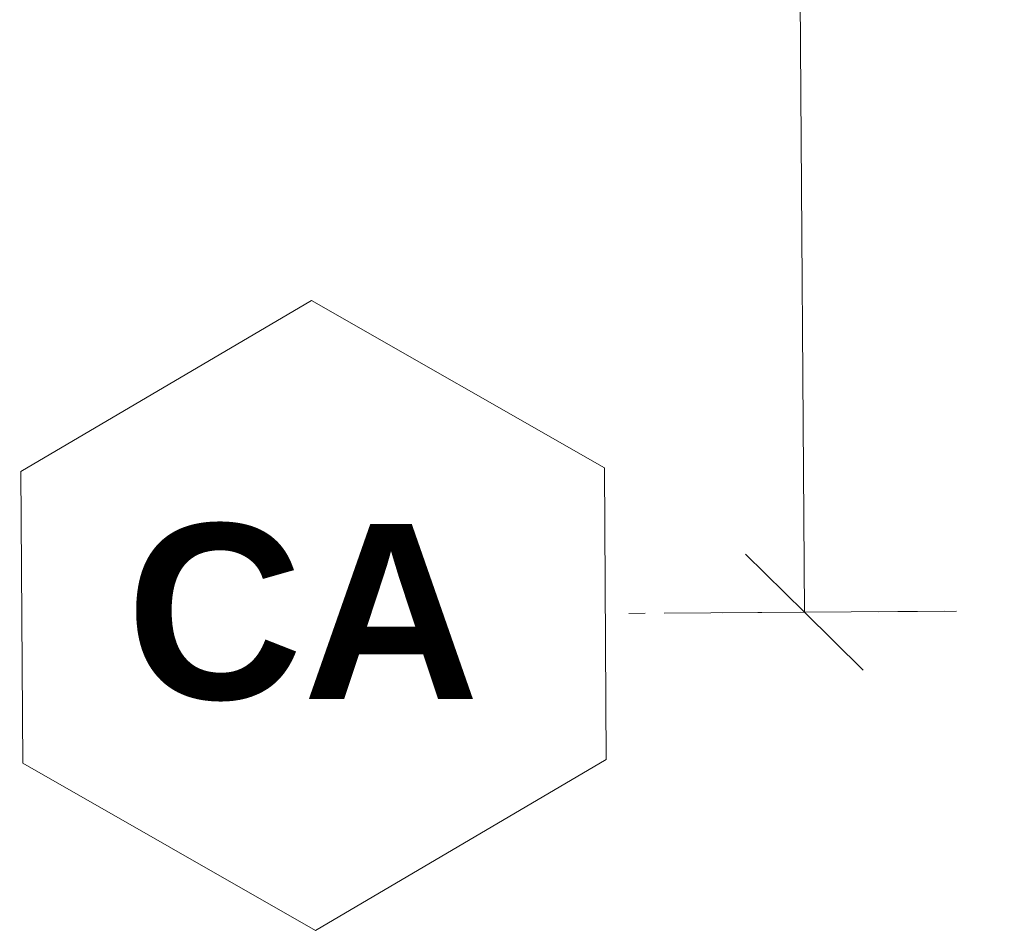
# Model space of a CAD drawing. Header units: metres. Extents: x -16.9 to 14.1, y -10.1 to 10.9.
# Tile 2 of 256: x -16.8 to -15.5, y -8.1 to -6.9. Entities that reach past the tile are written whole.
import ezdxf

# ---------------------------------------------------------------- set-up
doc = ezdxf.new("R2010")
doc.units = ezdxf.units.M
doc.linetypes.add('Ligne de quadrillage', pattern=[0.022225, 0.0127, -0.003175, 0.003175, -0.003175])
for name, color, linetype, lineweight in [('A-ANNO-DIMS', 211, 'Continuous', 9), ('A-ANNO-DIMS-75', 211, 'Continuous', 9), ('S-GRID', 1, 'Continuous', 9), ('S-GRID-IDEN', 1, 'Continuous', 9)]:
    doc.layers.add(name, color=color, linetype=linetype, lineweight=lineweight)
doc.styles.add('Arial_B', font='arialbd.ttf', dxfattribs={"height": 0.225})
doc.styles.add('Arial_B_2', font='arialbd.ttf', dxfattribs={"height": 0.154762})
doc.dimstyles.new('Cotation_cm', dxfattribs={"dimscale": 0.3048, "dimtxt": 0.153039, "dimasz": 0.492126, "dimexe": 0.590551, "dimexo": 0.0625, "dimgap": 0.147638, "dimtad": 1, "dimdec": 0, "dimlfac": 100, "dimzin": 0, "dimdsep": 46, "dimtxsty": 'Arial_B_2', "dimblk1": 'OBLIQUE', "dimblk2": 'OBLIQUE', "dimsah": 1, "dimcen": 0.09, "dimazin": 0, "dimtfac": 1, "dimtdec": 4, "dimtix": 1, "dimtmove": 0, "dimatfit": 3, "dimfxl": 0.590551, "dimfxlon": 1, "dimtvp": 1, "dimtfill": 1, "dimtolj": 1, "dimtzin": 0, "dimarcsym": 2})

# ---------------------------------------------------------------- blocks, each defined once
blk = doc.blocks.new('Quadrillage - M_Extrémité de la ligne de quadrillage - EXA 3_0 mm Gras-566358-PH R_1 PROJET toiture basse')
at = {"layer": 'S-GRID-IDEN'}
for p, q in [((-0.0054, 0), (-0.0025, 0.005)), ((-0.0025, 0.005), (0.0025, 0.005)), ((0.0054, 0), (0.0025, 0.005)), ((-0.0054, 0), (-0.0025, -0.005)), ((0.0054, 0), (0.0025, -0.005)), ((0.0025, -0.005), (-0.0025, -0.005))]:
    blk.add_line(p, q, dxfattribs=at)
blk = doc.blocks.new('DIMBLOCK1-PH R_1 PROJET toiture basse')
at = {"layer": 'A-ANNO-DIMS-75', "lineweight": 35}
for p, q in [((-15.8026, -5.6861), (-15.8781, -5.6116)), ((-15.8026, -5.6861), (-15.7271, -5.7606)), ((-15.7896, -7.6703), (-15.8651, -7.5958)), ((-15.7896, -7.6703), (-15.7141, -7.7448))]:
    blk.add_line(p, q, dxfattribs=at)
at = {"layer": 'A-ANNO-DIMS-75'}
for p, q in [((-15.8026, -5.6861), (-15.9826, -5.6873)), ((-15.8026, -5.6861), (-15.6226, -5.6849)), ((-15.7896, -7.6703), (-15.8026, -5.6861)), ((-15.7896, -7.6703), (-15.9696, -7.6715)), ((-15.7896, -7.6703), (-15.6096, -7.6692))]:
    blk.add_line(p, q, dxfattribs=at)
at = {"layer": 'A-ANNO-DIMS-75', "color": 0, "insert": (-15.5538, -6.5017), "char_height": 0.15476, "width": 0.419764, "attachment_point": 1, "rotation": 270.3757, "line_spacing_factor": 0.941778, "style": 'Arial_B_2', "bg_fill": 3, "box_fill_scale": 1.25, "bg_fill_color": 256, "bg_fill_true_color": 13158600, "bg_fill_transparency": 0}
blk.add_mtext('198', dxfattribs=at)
blk = doc.blocks.new('_Oblique')
at = {"color": 0, "linetype": 'ByBlock', "lineweight": -2}
blk.add_line((-0.5, -0.5), (0.5, 0.5), dxfattribs=at)

msp = doc.modelspace()

# ---------------------------------------------------------------- linework, layer by layer
at = {"layer": 'S-GRID', "linetype": 'Ligne de quadrillage'}
msp.add_line((1.4054, -7.5576), (-16.0153, -7.6718), dxfattribs=at)

# ---------------------------------------------------------------- block references
at = {"layer": 'S-GRID-IDEN', "xscale": 74.99999999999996, "yscale": 74.99999999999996, "zscale": 74.99999999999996, "rotation": 90.37572216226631}
msp.add_blockref('Quadrillage - M_Extrémité de la ligne de quadrillage - EXA 3_0 mm Gras-566358-PH R_1 PROJET toiture basse', (-16.4203, -7.6745), dxfattribs=at)

# ---------------------------------------------------------------- texts
at = {"layer": 'S-GRID-IDEN', "insert": (-16.6611, -7.557), "char_height": 0.225, "width": 0.547152, "attachment_point": 1, "style": 'Arial_B'}
msp.add_mtext('CA', dxfattribs=at)

# ---------------------------------------------------------------- next in the draw order: dimensions: what is measured, and where the dimension line sits
at = {"layer": 'A-ANNO-DIMS'}
dim = msp.add_linear_dim(base=(-15.8026, -5.6861), p1=(-15.9696, -7.6715), p2=(-15.9826, -5.6873), angle=270.3757, dimstyle='Cotation_cm', override={"dimpost": '<>', "dimfxl": 1.984292}, dxfattribs=at)
dim.commit()
dim.dimension.update_dxf_attribs({"geometry": 'DIMBLOCK1-PH R_1 PROJET toiture basse', "text_midpoint": (-15.6721, -6.6774)})

doc.saveas('drawing.dxf')
